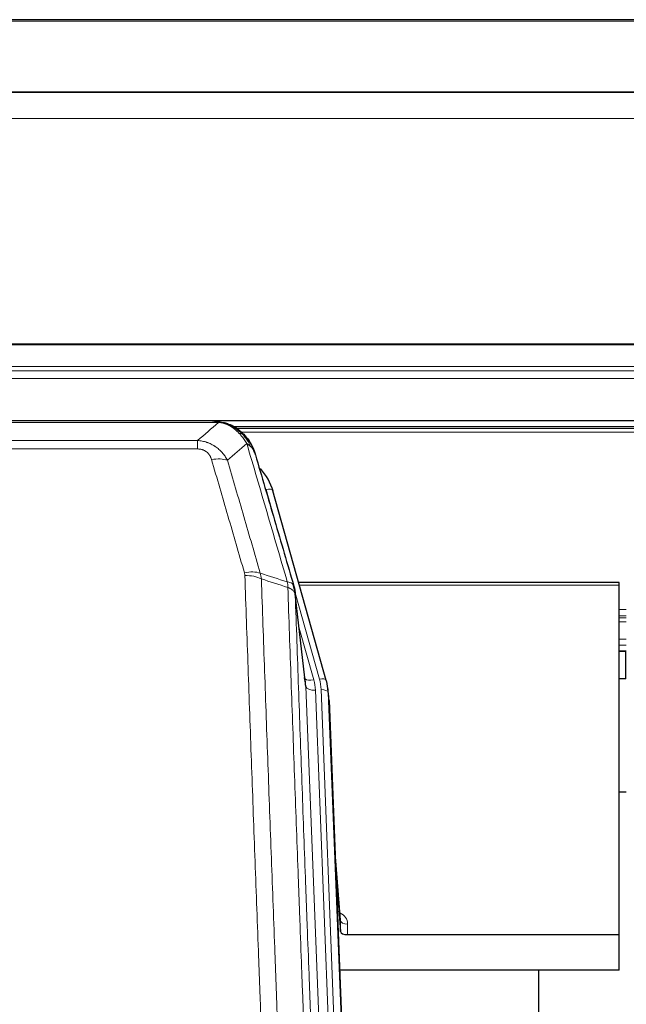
# Model space of a CAD drawing. Header units: inches. Extents: x 0 to 23760, y -13 to 16800.
# Tile 84 of 256: x 6033 to 6285, y 8066 to 8476. Entities that reach past the tile are written whole.
import ezdxf

# ---------------------------------------------------------------- set-up
doc = ezdxf.new("R2010")
doc.units = ezdxf.units.IN
doc.layers.add('1', color=7, linetype='Continuous', true_color=0xffffff)
doc.layers.add('254', color=7, linetype='Continuous', true_color=0xffffff)

msp = doc.modelspace()

# ---------------------------------------------------------------- linework, layer by layer
at = {"layer": '1', "color": 2, "linetype": 'Continuous', "lineweight": 25}
for p, q in [((7387.786, 8475.952), (5780.786, 8475.952)), ((7387.786, 8445.824), (5780.786, 8445.824)), ((7387.786, 8445.643), (5780.786, 8445.643)), ((5780.786, 8309.149), (7387.786, 8309.149)), ((6113.347, 8308.967), (5895.225, 8308.967)), ((6120.288, 8307.491), (6120.389, 8307.463)), ((6446.225, 8306.453), (6122.275, 8306.453)), ((6160.513, 8200.989), (6138.339, 8279.875)), ((6282.286, 8241.705), (6149.067, 8241.705)), ((6282.286, 8240.674), (6282.286, 8241.705)), ((6282.286, 8095.206), (6282.286, 8240.674)), ((6151.893, 8199.669), (6147.478, 8238.188)), ((6282.209, 8213.216), (6285.229, 8213.216)), ((6160.532, 8200.893), (6160.513, 8200.989)), ((6161.568, 8194.268), (6161.195, 8197.526)), ((6161.69, 8192.683), (6174.257, 7873.471)), ((6285.238, 8154.47), (6282.249, 8154.47)), ((6166.389, 8101.212), (6164.181, 8129.411)), ((6164.562, 8119.738), (6166.385, 8096.456)), ((6166.385, 8096.456), (6166.395, 8101.033)), ((6169.383, 8095.206), (6282.286, 8095.206)), ((6282.286, 8080.396), (6282.286, 8095.206)), ((6282.286, 8080.396), (6166.112, 8080.396)), ((6248.946, 7855.011), (6248.946, 8080.394))]:
    msp.add_line(p, q, dxfattribs=at)
at = {"layer": '1', "color": 110, "linetype": 'Continuous', "lineweight": 13}
for p, q in [((7387.786, 8475.407), (5780.786, 8475.407)), ((7387.786, 8434.878), (5780.786, 8434.878)), ((7387.786, 8341.05), (5780.786, 8341.05)), ((7387.786, 8340.606), (5780.786, 8340.606)), ((7387.786, 8331.693), (5780.786, 8331.693)), ((7387.786, 8329.848), (5780.786, 8329.848)), ((7387.786, 8326.607), (5780.786, 8326.607)), ((6115.689, 8308.304), (5892.883, 8308.304)), ((6120.389, 8307.463), (6120.457, 8307.305)), ((6444.592, 8305.891), (6123.091, 8305.891)), ((6443.449, 8304.279), (6125.132, 8304.279)), ((5901.615, 8300.836), (6106.957, 8300.836)), ((6106.957, 8300.836), (6106.957, 8297.303)), ((6106.957, 8297.303), (5901.615, 8297.303)), ((6140.177, 8263.637), (6135.451, 8280.449)), ((6282.286, 8240.674), (6149.355, 8240.674)), ((6157.625, 8201.563), (6147.553, 8237.397)), ((6151.983, 8198.496), (6147.607, 8236.676)), ((6285.229, 8230.523), (6282.209, 8230.523)), ((6285.229, 8227.826), (6282.209, 8227.826)), ((6285.229, 8227.041), (6282.209, 8227.041)), ((6285.229, 8225.389), (6282.209, 8225.389)), ((6149.252, 8222.708), (6155.278, 8201.27)), ((6285.229, 8218.198), (6282.209, 8218.198)), ((6285.229, 8215.72), (6282.209, 8215.72)), ((6285.229, 8213.272), (6282.209, 8213.272)), ((6165.05, 7866.602), (6151.983, 8198.496)), ((6168.896, 7868.688), (6155.975, 8196.869)), ((6171.101, 7872.585), (6158.323, 8197.162)), ((6161.69, 8192.683), (6161.317, 8195.942)), ((6161.317, 8195.942), (6174.012, 7873.477)), ((6166.395, 8101.033), (6164.189, 8129.22)), ((6169.394, 8099.622), (6169.383, 8095.206))]:
    msp.add_line(p, q, dxfattribs=at)
for centre, major_axis, ratio, start_param, end_param in [((6112.804, 8287.081), (9.598, 2.808), 0.562843, 0.6646512, 1.4076092), ((6135.451, 8279.064), (-2.888, -0.812), 0.4480327, 3.1416079, 4.5871119), ((6126.466, 8240.199), (9.604, 2.788), 0.5442898, 0.6684637, 1.414101), ((6126.653, 8239.026), (9.994, 0.345), 0.559112, 0.7940626, 1.551472), ((6155.278, 8203.117), (-3.851, -1.082), 0.4480327, 0.2500116, 1.4455193), ((6131.957, 8196.119), (-24.033, -0.038), 0.8858289, 3.1750594, 3.3842109), ((6157.625, 8200.177), (-2.888, -0.812), 0.4480327, 3.1416079, 4.5871119), ((6134.305, 8196.411), (-24.033, -0.038), 0.8858289, 3.1750594, 3.3842109), ((6155.975, 8198.716), (-3.997, -0.157), 0.4614673, 0.0341943, 1.5526308), ((6158.323, 8195.776), (-2.998, -0.118), 0.4614673, 3.175787, 4.6942235), ((6163.39, 8099.622), (-6.003, -0.046), 0.8757409, 3.1327535, 4.2284576), ((6169.394, 8101.076), (3, -0.007), 0.4848086, 3.1763596, 4.7135294)]:
    msp.add_ellipse(centre, major_axis=major_axis, ratio=ratio, start_param=start_param, end_param=end_param, dxfattribs=at)
at = {"layer": '1', "color": 2, "linetype": 'Continuous', "lineweight": 25}
for centre, major_axis, ratio, start_param, end_param in [((6112.145, 8273.862), (-27.014, -0.465), 0.8900028, 3.3708663, 3.8094611), ((6131.957, 8197.966), (20.035, -0.399), 0.8846078, 0.0524005, 0.2615519), ((6134.305, 8195.026), (-27.027, -0.37), 0.8864308, 3.1643526, 3.3735041), ((6169.383, 8096.499), (3, 0), 0.4313147, 3.1753737, 4.7125436)]:
    msp.add_ellipse(centre, major_axis=major_axis, ratio=ratio, start_param=start_param, end_param=end_param, dxfattribs=at)
at = {"layer": '1', "color": 110, "linetype": 'Continuous', "lineweight": 13}
for points in [[(6106.957, 8300.836), (6109.885, 8303.323), (6112.796, 8305.812), (6115.689, 8308.304)], [(6127.452, 8299.585), (6124.777, 8297.262), (6122.088, 8294.942), (6119.384, 8292.623)], [(6133.062, 8245.626), (6133.174, 8245.242), (6133.363, 8244.463), (6133.48, 8243.66), (6133.521, 8243.253)], [(6133.062, 8245.626), (6136.81, 8244.407), (6140.558, 8243.19), (6144.305, 8241.976)], [(6144.517, 8239.685), (6140.852, 8240.872), (6137.187, 8242.062), (6133.521, 8243.253)]]:
    msp.add_open_spline(points, degree=3, dxfattribs=at)
at = {"layer": '1', "color": 2, "linetype": 'Continuous', "lineweight": 25}
for points, degree in [([(6113.147, 8308.965), (6113.763, 8308.968), (6114.387, 8308.938), (6115.013, 8308.874)], 3), ([(6123.899, 8305.409), (6122.253, 8306.629), (6120.386, 8307.464)], 2), ([(6147.483, 8238.107), (6146.734, 8240.938)], 1)]:
    msp.add_open_spline(points, degree=degree, dxfattribs=at)
for points, knots in [([(6113.147, 8308.965), (6113.221, 8308.966), (6113.295, 8308.967), (6113.591, 8308.966), (6113.813, 8308.957), (6114.24, 8308.922), (6114.445, 8308.897), (6114.698, 8308.851), (6114.759, 8308.838), (6114.818, 8308.825)], [0, 0, 0, 0, 0.125, 0.125, 0.5, 0.5, 0.875, 0.875, 1, 1, 1, 1]), ([(6114.818, 8308.825), (6116.228, 8308.736), (6117.665, 8308.429), (6119.536, 8307.728), (6119.999, 8307.528), (6120.457, 8307.305)], [0, 0, 0, 0, 0.75, 0.75, 1, 1, 1, 1]), ([(6118.29, 8308.22), (6118.37, 8308.197), (6118.45, 8308.172), (6119.123, 8307.96), (6119.71, 8307.741), (6120.288, 8307.491)], [0, 0, 0, 0, 0.1180686, 0.1180686, 1, 1, 1, 1]), ([(6120.457, 8307.305), (6120.686, 8307.194), (6120.913, 8307.076), (6121.814, 8306.584), (6122.474, 8306.162), (6123.743, 8305.224), (6124.354, 8304.708), (6125.125, 8303.965), (6125.315, 8303.774), (6125.5, 8303.58)], [0, 0, 0, 0, 0.125, 0.125, 0.5, 0.5, 0.875, 0.875, 1, 1, 1, 1]), ([(6123.976, 8305.353), (6124.621, 8304.87), (6125.237, 8304.345), (6126.045, 8303.559), (6126.269, 8303.329), (6126.486, 8303.095)], [0, 0, 0, 0, 0.7159091, 0.7159091, 1, 1, 1, 1]), ([(6126.916, 8302.528), (6126.895, 8302.572), (6126.871, 8302.616), (6126.793, 8302.751), (6126.73, 8302.842), (6126.604, 8302.986), (6126.548, 8303.041), (6126.486, 8303.095)], [0, 0, 0, 0, 0.2280377, 0.2280377, 0.6912151, 0.6912151, 1, 1, 1, 1]), ([(6126.486, 8303.095), (6126.921, 8302.626), (6127.331, 8302.135), (6128.861, 8300.099), (6129.757, 8298.41), (6130.369, 8296.671)], [0, 0, 0, 0, 0.25, 0.25, 1, 1, 1, 1]), ([(6126.976, 8302.393), (6126.988, 8302.38), (6127.011, 8302.354), (6127.046, 8302.314), (6127.081, 8302.273), (6127.117, 8302.232), (6127.153, 8302.19), (6127.19, 8302.147), (6127.227, 8302.104), (6127.264, 8302.059), (6127.302, 8302.014), (6127.34, 8301.969), (6127.379, 8301.922), (6127.417, 8301.875), (6127.456, 8301.827), (6127.496, 8301.779), (6127.536, 8301.73), (6127.576, 8301.679), (6127.616, 8301.629), (6127.657, 8301.577), (6127.698, 8301.525), (6127.739, 8301.472), (6127.781, 8301.418), (6127.823, 8301.363), (6127.865, 8301.308), (6127.907, 8301.251), (6127.95, 8301.194), (6127.993, 8301.137), (6128.036, 8301.078), (6128.08, 8301.019), (6128.123, 8300.958), (6128.167, 8300.897), (6128.211, 8300.836), (6128.256, 8300.773), (6128.3, 8300.709), (6128.345, 8300.645), (6128.389, 8300.58), (6128.434, 8300.514), (6128.48, 8300.447), (6128.525, 8300.38), (6128.57, 8300.311), (6128.616, 8300.242), (6128.661, 8300.172), (6128.707, 8300.1), (6128.753, 8300.029), (6128.799, 8299.956), (6128.845, 8299.882), (6128.891, 8299.808), (6128.937, 8299.732), (6128.983, 8299.656), (6129.03, 8299.579), (6129.076, 8299.501), (6129.122, 8299.422), (6129.168, 8299.342), (6129.214, 8299.261), (6129.261, 8299.179), (6129.307, 8299.097), (6129.353, 8299.013), (6129.399, 8298.929), (6129.445, 8298.844), (6129.491, 8298.757), (6129.537, 8298.67), (6129.582, 8298.582), (6129.628, 8298.493), (6129.674, 8298.403), (6129.719, 8298.312), (6129.764, 8298.22), (6129.809, 8298.127), (6129.854, 8298.034), (6129.898, 8297.939), (6129.943, 8297.843), (6129.987, 8297.747), (6130.031, 8297.649), (6130.074, 8297.551), (6130.118, 8297.451), (6130.161, 8297.351), (6130.204, 8297.249), (6130.246, 8297.147), (6130.289, 8297.044), (6130.33, 8296.939), (6130.372, 8296.834), (6130.413, 8296.728), (6130.454, 8296.621), (6130.494, 8296.513), (6130.534, 8296.403), (6130.574, 8296.293), (6130.613, 8296.182), (6130.651, 8296.07), (6130.689, 8295.957), (6130.727, 8295.843), (6130.764, 8295.728), (6130.801, 8295.612), (6130.837, 8295.495), (6130.872, 8295.377), (6130.907, 8295.259), (6130.941, 8295.139), (6130.975, 8295.018), (6130.997, 8294.937), (6131.008, 8294.896)], [0, 0, 0, 0, 0.0060657, 0.012223, 0.0184718, 0.0248123, 0.0312443, 0.0377679, 0.0443831, 0.0510899, 0.0578883, 0.0647782, 0.0717598, 0.0788329, 0.0859977, 0.093254, 0.1006019, 0.1080414, 0.1155725, 0.1231952, 0.1309095, 0.1387154, 0.1466129, 0.1546019, 0.1626826, 0.1708549, 0.1791188, 0.1874742, 0.1959213, 0.20446, 0.2130903, 0.2218121, 0.2306256, 0.2395307, 0.2485274, 0.2576156, 0.2667955, 0.276067, 0.2854301, 0.2948848, 0.3044311, 0.314069, 0.3237985, 0.3336196, 0.3435324, 0.3535367, 0.3636326, 0.3738202, 0.3840993, 0.3944701, 0.4049324, 0.4154864, 0.426132, 0.4368691, 0.4476979, 0.4586183, 0.4696303, 0.480734, 0.4919292, 0.503216, 0.5145945, 0.5260645, 0.5376262, 0.5492795, 0.5610244, 0.5728609, 0.584789, 0.5968087, 0.60892, 0.621123, 0.6334175, 0.6458037, 0.6582815, 0.6708509, 0.6835119, 0.6962645, 0.7091087, 0.7220445, 0.735072, 0.748191, 0.7614017, 0.774704, 0.7880979, 0.8015834, 0.8151605, 0.8288293, 0.8425896, 0.8564416, 0.8703852, 0.8844204, 0.8985472, 0.9127656, 0.9270756, 0.9414773, 0.9559705, 0.9705554, 0.9852319, 1, 1, 1, 1]), ([(6131.008, 8294.896), (6130.951, 8295.207), (6130.869, 8295.511), (6130.655, 8296.103), (6130.524, 8296.392), (6130.369, 8296.671)], [0, 0, 0, 0, 0.5, 0.5, 1, 1, 1, 1]), ([(6131.008, 8294.896), (6132.339, 8290.374), (6133.671, 8285.841), (6136.339, 8276.754), (6137.674, 8272.2), (6141.685, 8258.508), (6144.365, 8249.338), (6147.051, 8240.127)], [0, 0, 0, 0, 0.25, 0.25, 0.5, 0.5, 1, 1, 1, 1]), ([(6147.051, 8240.127), (6147.056, 8240.11), (6147.066, 8240.075), (6147.081, 8240.023), (6147.096, 8239.97), (6147.111, 8239.915), (6147.127, 8239.859), (6147.142, 8239.802), (6147.157, 8239.744), (6147.173, 8239.685), (6147.188, 8239.625), (6147.204, 8239.564), (6147.219, 8239.501), (6147.234, 8239.438), (6147.25, 8239.373), (6147.265, 8239.307), (6147.28, 8239.24), (6147.295, 8239.172), (6147.31, 8239.102), (6147.324, 8239.032), (6147.339, 8238.96), (6147.354, 8238.888), (6147.368, 8238.814), (6147.382, 8238.739), (6147.396, 8238.662), (6147.409, 8238.585), (6147.423, 8238.506), (6147.443, 8238.38), (6147.469, 8238.211), (6147.498, 8238.004), (6147.521, 8237.812), (6147.541, 8237.634), (6147.557, 8237.472), (6147.569, 8237.325), (6147.579, 8237.193), (6147.587, 8237.075), (6147.593, 8236.973), (6147.598, 8236.887), (6147.601, 8236.815), (6147.604, 8236.759), (6147.605, 8236.718), (6147.606, 8236.692), (6147.607, 8236.68), (6147.607, 8236.676)], [0, 0, 0, 0, 0.0155037, 0.0313049, 0.0474035, 0.0637997, 0.0804935, 0.097485, 0.1147743, 0.1323613, 0.1502462, 0.1684289, 0.1869096, 0.2056883, 0.224765, 0.2441397, 0.2638126, 0.2837835, 0.3040527, 0.32462, 0.3454856, 0.3666494, 0.3881116, 0.409872, 0.4319308, 0.454288, 0.4769435, 0.4998975, 0.5635611, 0.6228928, 0.6778927, 0.7285606, 0.7748966, 0.8169007, 0.8545729, 0.8879131, 0.9169214, 0.9415977, 0.9619421, 0.9779545, 0.989635, 0.9969835, 1, 1, 1, 1])]:
    msp.add_open_spline(points, degree=3, knots=knots, dxfattribs=at)
at = {"layer": '1', "color": 110, "linetype": 'Continuous', "lineweight": 13}
for points, knots in [([(6114.818, 8308.825), (6114.936, 8308.798), (6115.047, 8308.767), (6115.295, 8308.68), (6115.42, 8308.619), (6115.606, 8308.477), (6115.668, 8308.396), (6115.689, 8308.304)], [0, 0, 0, 0, 0.25, 0.25, 0.625, 0.625, 1, 1, 1, 1]), ([(6115.689, 8308.304), (6116.909, 8308.202), (6118.085, 8307.909), (6119.579, 8307.282), (6119.946, 8307.106), (6120.307, 8306.911)], [0, 0, 0, 0, 0.75, 0.75, 1, 1, 1, 1]), ([(6120.457, 8307.305), (6120.459, 8307.275), (6120.457, 8307.243), (6120.444, 8307.157), (6120.428, 8307.102), (6120.379, 8306.998), (6120.347, 8306.95), (6120.307, 8306.911)], [0, 0, 0, 0, 0.25, 0.25, 0.625, 0.625, 1, 1, 1, 1]), ([(6120.307, 8306.911), (6120.487, 8306.814), (6120.665, 8306.712), (6121.373, 8306.287), (6121.887, 8305.929), (6122.881, 8305.143), (6123.361, 8304.714), (6123.975, 8304.106), (6124.127, 8303.95), (6124.276, 8303.792)], [0, 0, 0, 0, 0.125, 0.125, 0.5, 0.5, 0.875, 0.875, 1, 1, 1, 1]), ([(6125.5, 8303.58), (6125.402, 8303.606), (6125.3, 8303.629), (6125.043, 8303.68), (6124.886, 8303.703), (6124.575, 8303.747), (6124.422, 8303.768), (6124.276, 8303.792)], [0, 0, 0, 0, 0.25, 0.25, 0.625, 0.625, 1, 1, 1, 1]), ([(6124.276, 8303.792), (6124.575, 8303.476), (6124.865, 8303.148), (6125.992, 8301.798), (6126.758, 8300.7), (6127.452, 8299.585)], [0, 0, 0, 0, 0.25, 0.25, 1, 1, 1, 1]), ([(6126.486, 8303.095), (6126.455, 8303.122), (6126.423, 8303.148), (6126.289, 8303.249), (6126.175, 8303.319), (6125.926, 8303.441), (6125.79, 8303.493), (6125.598, 8303.553), (6125.55, 8303.567), (6125.5, 8303.58)], [0, 0, 0, 0, 0.125, 0.125, 0.5, 0.5, 0.875, 0.875, 1, 1, 1, 1]), ([(6125.5, 8303.58), (6125.872, 8303.191), (6126.228, 8302.785), (6127.589, 8301.102), (6128.46, 8299.708), (6129.159, 8298.255)], [0, 0, 0, 0, 0.25, 0.25, 1, 1, 1, 1]), ([(6106.957, 8300.836), (6107.292, 8300.813), (6107.625, 8300.78), (6108.288, 8300.693), (6108.617, 8300.639), (6109.592, 8300.447), (6110.23, 8300.278), (6110.933, 8300.041), (6111.011, 8300.015), (6111.166, 8299.959), (6111.244, 8299.931), (6111.475, 8299.844), (6111.628, 8299.784), (6112.083, 8299.596), (6112.677, 8299.326), (6113.25, 8299.019), (6113.671, 8298.774), (6113.88, 8298.648), (6114.086, 8298.516), (6114.222, 8298.427), (6114.29, 8298.382), (6114.895, 8297.973), (6115.403, 8297.577), (6116.122, 8296.938), (6116.355, 8296.717), (6116.693, 8296.375), (6116.804, 8296.259), (6117.023, 8296.023), (6117.13, 8295.904), (6117.658, 8295.298), (6118.046, 8294.792), (6118.76, 8293.738), (6119.087, 8293.19), (6119.384, 8292.623)], [0, 0, 0, 0, 0.0625, 0.0625, 0.125, 0.125, 0.25, 0.25, 0.265625, 0.265625, 0.28125, 0.28125, 0.3125, 0.3125, 0.375, 0.4375, 0.4375, 0.46875, 0.484375, 0.484375, 0.5, 0.5, 0.625, 0.625, 0.6875, 0.6875, 0.71875, 0.71875, 0.75, 0.75, 0.875, 0.875, 1, 1, 1, 1]), ([(6129.159, 8298.255), (6128.913, 8298.502), (6128.646, 8298.737), (6128.076, 8299.181), (6127.772, 8299.39), (6127.452, 8299.585)], [0, 0, 0, 0, 0.5, 0.5, 1, 1, 1, 1]), ([(6144.305, 8241.976), (6141.483, 8251.669), (6138.668, 8261.316), (6134.454, 8275.719), (6133.051, 8280.509), (6130.249, 8290.064), (6128.849, 8294.831), (6127.452, 8299.585)], [0, 0, 0, 0, 0.5, 0.5, 0.75, 0.75, 1, 1, 1, 1]), ([(6130.369, 8296.671), (6130.213, 8296.955), (6130.033, 8297.231), (6129.628, 8297.76), (6129.404, 8298.013), (6129.159, 8298.255)], [0, 0, 0, 0, 0.5, 0.5, 1, 1, 1, 1]), ([(6106.957, 8297.303), (6107.14, 8297.303), (6107.322, 8297.297), (6107.686, 8297.271), (6107.866, 8297.251), (6108.221, 8297.197), (6108.397, 8297.164), (6108.744, 8297.081), (6108.915, 8297.033), (6109.125, 8296.963), (6109.167, 8296.948), (6109.251, 8296.918), (6109.376, 8296.872), (6109.497, 8296.822), (6109.736, 8296.717), (6110.044, 8296.564), (6110.331, 8296.385), (6110.504, 8296.266), (6110.538, 8296.242), (6110.606, 8296.192), (6110.64, 8296.167), (6110.74, 8296.091), (6110.805, 8296.039), (6110.994, 8295.88), (6111.114, 8295.77), (6111.34, 8295.542), (6111.447, 8295.424), (6111.65, 8295.181), (6111.746, 8295.056), (6111.859, 8294.895), (6111.881, 8294.863), (6111.925, 8294.798), (6111.947, 8294.765), (6112.01, 8294.667), (6112.051, 8294.601), (6112.17, 8294.402), (6112.244, 8294.267), (6112.381, 8293.995), (6112.444, 8293.857), (6112.621, 8293.44), (6112.72, 8293.156), (6112.804, 8292.868)], [0, 0, 0, 0, 0.0625, 0.0625, 0.125, 0.125, 0.1875, 0.1875, 0.25, 0.25, 0.265625, 0.265625, 0.28125, 0.3125, 0.3125, 0.375, 0.4375, 0.4375, 0.453125, 0.453125, 0.46875, 0.46875, 0.5, 0.5, 0.5625, 0.5625, 0.625, 0.625, 0.6875, 0.6875, 0.703125, 0.703125, 0.71875, 0.71875, 0.75, 0.75, 0.8125, 0.8125, 0.875, 0.875, 1, 1, 1, 1]), ([(6126.466, 8245.797), (6124.18, 8253.702), (6121.899, 8261.578), (6118.483, 8273.346), (6117.346, 8277.261), (6115.074, 8285.076), (6113.938, 8288.976), (6112.804, 8292.868)], [0, 0, 0, 0, 0.5, 0.5, 0.75, 0.75, 1, 1, 1, 1]), ([(6119.384, 8292.623), (6120.52, 8288.737), (6121.656, 8284.843), (6123.931, 8277.041), (6125.07, 8273.132), (6128.49, 8261.382), (6130.774, 8253.519), (6133.062, 8245.626)], [0, 0, 0, 0, 0.25, 0.25, 0.5, 0.5, 1, 1, 1, 1]), ([(6126.466, 8245.797), (6126.522, 8245.603), (6126.565, 8245.408), (6126.627, 8245.016), (6126.646, 8244.818), (6126.653, 8244.619)], [0, 0, 0, 0, 0.5, 0.5, 1, 1, 1, 1]), ([(6138.611, 7925.616), (6138.054, 7939.447), (6136.953, 7966.977), (6135.346, 8007.881), (6134.303, 8034.889), (6133.533, 8055.048), (6133.15, 8065.103), (6132.772, 8075.121), (6132.521, 8081.791), (6132.395, 8085.122), (6131.772, 8101.757), (6131.281, 8114.995), (6130.555, 8134.744), (6130.315, 8141.308), (6129.84, 8154.399), (6129.604, 8160.925), (6128.902, 8180.448), (6127.981, 8206.328), (6127.091, 8231.906), (6126.653, 8244.619)], [0, 0, 0, 0, 0.125, 0.25, 0.375, 0.375, 0.4375, 0.46875, 0.46875, 0.5, 0.5, 0.625, 0.625, 0.6875, 0.6875, 0.75, 0.75, 0.875, 1, 1, 1, 1]), ([(6133.521, 8243.253), (6133.959, 8230.556), (6134.85, 8205.011), (6135.772, 8179.164), (6136.475, 8159.666), (6136.711, 8153.147), (6137.188, 8140.073), (6137.428, 8133.517), (6138.154, 8113.793), (6138.646, 8100.573), (6139.271, 8083.959), (6139.396, 8080.632), (6139.648, 8073.97), (6140.026, 8063.965), (6140.409, 8053.923), (6141.181, 8033.79), (6142.225, 8006.816), (6143.834, 7965.964), (6144.937, 7938.469), (6145.495, 7924.656)], [0, 0, 0, 0, 0.125, 0.25, 0.25, 0.3125, 0.3125, 0.375, 0.375, 0.5, 0.5, 0.53125, 0.53125, 0.5625, 0.625, 0.625, 0.75, 0.875, 1, 1, 1, 1]), ([(6147.051, 8240.127), (6147.029, 8240.373), (6146.952, 8240.604), (6146.688, 8241.024), (6146.502, 8241.212), (6146.031, 8241.534), (6145.745, 8241.668), (6145.087, 8241.871), (6144.714, 8241.941), (6144.305, 8241.976)], [0, 0, 0, 0, 0.25, 0.25, 0.5, 0.5, 0.75, 0.75, 1, 1, 1, 1]), ([(6144.305, 8241.976), (6144.38, 8241.603), (6144.423, 8241.231), (6144.481, 8240.473), (6144.497, 8240.086), (6144.517, 8239.685)], [0, 0, 0, 0, 0.5, 0.5, 1, 1, 1, 1]), ([(6147.607, 8236.676), (6147.606, 8236.684), (6147.604, 8236.7), (6147.601, 8236.724), (6147.598, 8236.747), (6147.594, 8236.771), (6147.59, 8236.795), (6147.586, 8236.818), (6147.582, 8236.842), (6147.577, 8236.865), (6147.572, 8236.889), (6147.567, 8236.913), (6147.562, 8236.936), (6147.556, 8236.96), (6147.551, 8236.983), (6147.545, 8237.007), (6147.538, 8237.03), (6147.532, 8237.054), (6147.525, 8237.077), (6147.518, 8237.1), (6147.51, 8237.124), (6147.503, 8237.147), (6147.495, 8237.171), (6147.487, 8237.194), (6147.478, 8237.217), (6147.47, 8237.24), (6147.461, 8237.264), (6147.452, 8237.287), (6147.442, 8237.31), (6147.433, 8237.333), (6147.423, 8237.356), (6147.413, 8237.379), (6147.402, 8237.402), (6147.392, 8237.425), (6147.381, 8237.448), (6147.37, 8237.471), (6147.358, 8237.494), (6147.347, 8237.517), (6147.335, 8237.54), (6147.323, 8237.563), (6147.31, 8237.585), (6147.298, 8237.608), (6147.285, 8237.631), (6147.272, 8237.653), (6147.258, 8237.676), (6147.245, 8237.699), (6147.231, 8237.721), (6147.217, 8237.743), (6147.202, 8237.766), (6147.188, 8237.788), (6147.173, 8237.811), (6147.158, 8237.833), (6147.143, 8237.855), (6147.127, 8237.877), (6147.111, 8237.9), (6147.095, 8237.922), (6147.079, 8237.944), (6147.063, 8237.966), (6147.046, 8237.988), (6147.029, 8238.01), (6147.012, 8238.031), (6146.994, 8238.053), (6146.976, 8238.075), (6146.958, 8238.097), (6146.94, 8238.118), (6146.922, 8238.14), (6146.903, 8238.161), (6146.884, 8238.183), (6146.865, 8238.204), (6146.846, 8238.226), (6146.826, 8238.247), (6146.806, 8238.268), (6146.786, 8238.289), (6146.766, 8238.31), (6146.745, 8238.332), (6146.725, 8238.353), (6146.697, 8238.38), (6146.664, 8238.413), (6146.623, 8238.451), (6146.581, 8238.49), (6146.539, 8238.528), (6146.496, 8238.566), (6146.452, 8238.604), (6146.407, 8238.641), (6146.361, 8238.678), (6146.315, 8238.715), (6146.268, 8238.752), (6146.22, 8238.788), (6146.171, 8238.824), (6146.122, 8238.859), (6146.071, 8238.894), (6146.021, 8238.929), (6145.969, 8238.964), (6145.916, 8238.998), (6145.863, 8239.032), (6145.809, 8239.065), (6145.755, 8239.099), (6145.699, 8239.131), (6145.643, 8239.164), (6145.587, 8239.196), (6145.529, 8239.228), (6145.471, 8239.259), (6145.412, 8239.29), (6145.352, 8239.321), (6145.292, 8239.351), (6145.231, 8239.381), (6145.17, 8239.411), (6145.107, 8239.44), (6145.044, 8239.469), (6144.981, 8239.497), (6144.916, 8239.525), (6144.852, 8239.553), (6144.786, 8239.58), (6144.72, 8239.607), (6144.653, 8239.633), (6144.586, 8239.659), (6144.54, 8239.676), (6144.517, 8239.685)], [0, 0, 0, 0, 0.0066687, 0.0133374, 0.0200061, 0.0266746, 0.0333432, 0.0400116, 0.0466801, 0.0533484, 0.0600168, 0.066685, 0.0733532, 0.0800214, 0.0866895, 0.0933575, 0.1000255, 0.1066935, 0.1133614, 0.1200292, 0.126697, 0.1333647, 0.1400324, 0.1467001, 0.1533676, 0.1600352, 0.1667026, 0.1733701, 0.1800374, 0.1867047, 0.193372, 0.2000392, 0.2067064, 0.2133735, 0.2200405, 0.2267075, 0.2333745, 0.2400414, 0.2467082, 0.253375, 0.2600418, 0.2667085, 0.2733751, 0.2800417, 0.2867082, 0.2933747, 0.3000412, 0.3067075, 0.3133739, 0.3200401, 0.3267064, 0.3333725, 0.3400387, 0.3467047, 0.3533708, 0.3600367, 0.3667026, 0.3733685, 0.3800343, 0.3867001, 0.3933658, 0.4000315, 0.4066971, 0.4133626, 0.4200281, 0.4266936, 0.433359, 0.4400243, 0.4466896, 0.4533549, 0.4600201, 0.4666852, 0.4733503, 0.4800154, 0.4866804, 0.4933453, 0.5000102, 0.5125098, 0.5250093, 0.5375088, 0.5500082, 0.5625077, 0.5750071, 0.5875066, 0.600006, 0.6125054, 0.6250049, 0.6375043, 0.6500037, 0.6625032, 0.6750026, 0.6875021, 0.7000016, 0.7125011, 0.7250006, 0.7375001, 0.7499997, 0.7624993, 0.7749989, 0.7874985, 0.7999982, 0.812498, 0.8249977, 0.8374975, 0.8499974, 0.8624973, 0.8749972, 0.8874972, 0.8999973, 0.9124974, 0.9249976, 0.9374978, 0.9499981, 0.9624985, 0.9749989, 0.9874994, 1, 1, 1, 1]), ([(6156.747, 7915.788), (6156.175, 7929.841), (6155.048, 7957.812), (6153.402, 7999.364), (6152.336, 8026.795), (6151.548, 8047.268), (6151.156, 8057.479), (6150.705, 8069.347), (6150.512, 8074.424), (6150.384, 8077.807), (6150.32, 8079.497), (6150.002, 8087.943), (6149.622, 8098.05), (6149.184, 8109.794), (6148.998, 8114.816), (6148.873, 8118.162), (6148.812, 8119.834), (6148.255, 8134.871), (6147.283, 8161.445), (6145.872, 8200.839), (6144.963, 8226.788), (6144.517, 8239.685)], [0, 0, 0, 0, 0.125, 0.25, 0.375, 0.375, 0.4375, 0.46875, 0.484375, 0.484375, 0.5, 0.5, 0.5625, 0.59375, 0.609375, 0.609375, 0.625, 0.625, 0.75, 0.875, 1, 1, 1, 1]), ([(6147.607, 8236.676), (6148.052, 8223.829), (6148.957, 8197.978), (6150.364, 8158.734), (6151.334, 8132.26), (6151.889, 8117.281), (6151.951, 8115.615), (6152.074, 8112.282), (6152.26, 8107.278), (6152.697, 8095.579), (6153.076, 8085.511), (6153.394, 8077.097), (6153.457, 8075.413), (6153.585, 8072.044), (6153.777, 8066.986), (6154.227, 8055.162), (6154.617, 8044.989), (6155.404, 8024.594), (6156.467, 7997.267), (6158.108, 7955.872), (6159.232, 7928.008), (6159.802, 7914.008)], [0, 0, 0, 0, 0.125, 0.25, 0.375, 0.375, 0.390625, 0.390625, 0.40625, 0.4375, 0.5, 0.5, 0.515625, 0.515625, 0.53125, 0.5625, 0.625, 0.625, 0.75, 0.875, 1, 1, 1, 1])]:
    msp.add_open_spline(points, degree=3, knots=knots, dxfattribs=at)
at = {"layer": '254', "color": 2, "linetype": 'Continuous', "lineweight": 25}
for q in [(6285.036, 8213.217), (6282.282, 8201.656)]:
    msp.add_line((6285.036, 8201.656), q, dxfattribs=at)

doc.saveas('drawing.dxf')
